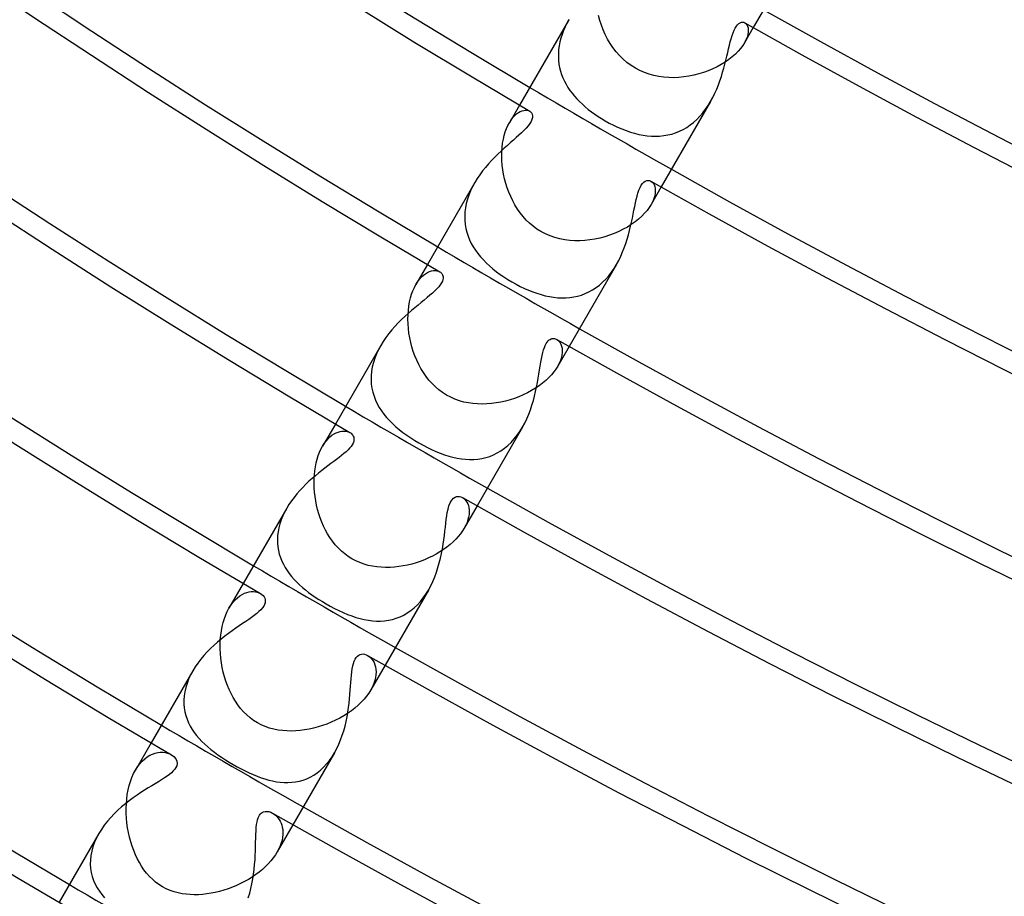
# Model space of a CAD drawing. Header units: millimetres. Extents: x -280 to 280, y -247 to 247.
# Tile 5 of 85: x -113 to -89, y -191 to -169. Entities that reach past the tile are written whole.
import ezdxf

# ---------------------------------------------------------------- set-up
doc = ezdxf.new("R2010")
doc.units = ezdxf.units.MM
doc.layers.add('HIDDEN', color=7, linetype='Continuous')
doc.layers.add('THICK', color=7, linetype='Continuous')

msp = doc.modelspace()

# ---------------------------------------------------------------- linework, layer by layer
at = {"layer": 'HIDDEN'}
for p, q in [((-99.265, -169.259), (-99.298, -169.14)), ((-100.069, -169.328), (-100.113, -169.418)), ((-100.02, -169.24), (-100.069, -169.328)), ((-99.227, -169.376), (-99.265, -169.259)), ((-99.182, -169.491), (-99.227, -169.376)), ((-95.721, -169.316), (-95.694, -169.336)), ((-95.694, -169.336), (-95.672, -169.364)), ((-95.672, -169.364), (-95.654, -169.399)), ((-95.654, -169.399), (-95.642, -169.441)), ((-100.187, -169.6), (-100.216, -169.692)), ((-100.153, -169.509), (-100.187, -169.6)), ((-100.113, -169.418), (-100.153, -169.509)), ((-99.132, -169.604), (-99.182, -169.491)), ((-99.075, -169.714), (-99.132, -169.604)), ((-95.513, -169.433), (-95.729, -169.807)), ((-95.647, -169.604), (-95.665, -169.668)), ((-95.637, -169.544), (-95.647, -169.604)), ((-95.642, -169.441), (-95.636, -169.49)), ((-95.636, -169.49), (-95.637, -169.544)), ((-100.258, -169.877), (-100.27, -169.97)), ((-100.24, -169.784), (-100.258, -169.877)), ((-100.216, -169.692), (-100.24, -169.784)), ((-99.012, -169.821), (-99.075, -169.714)), ((-98.942, -169.924), (-99.012, -169.821)), ((-95.771, -169.874), (-95.823, -169.943)), ((-95.729, -169.807), (-95.771, -169.874)), ((-95.692, -169.736), (-95.729, -169.807)), ((-95.665, -169.668), (-95.692, -169.736)), ((-100.27, -169.97), (-100.277, -170.061)), ((-100.277, -170.061), (-100.277, -170.151)), ((-98.867, -170.023), (-98.942, -169.924)), ((-98.785, -170.116), (-98.867, -170.023)), ((-98.697, -170.204), (-98.785, -170.116)), ((-95.95, -170.081), (-96.026, -170.148)), ((-95.883, -170.013), (-95.95, -170.081)), ((-95.823, -169.943), (-95.883, -170.013)), ((-100.277, -170.151), (-100.272, -170.24)), ((-100.272, -170.24), (-100.262, -170.328)), ((-100.262, -170.328), (-100.246, -170.414)), ((-98.602, -170.285), (-98.697, -170.204)), ((-98.502, -170.359), (-98.602, -170.285)), ((-98.396, -170.426), (-98.502, -170.359)), ((-96.296, -170.337), (-96.398, -170.393)), ((-96.2, -170.277), (-96.296, -170.337)), ((-96.109, -170.214), (-96.2, -170.277)), ((-96.026, -170.148), (-96.109, -170.214)), ((-100.246, -170.414), (-100.224, -170.499)), ((-100.224, -170.499), (-100.198, -170.582)), ((-100.198, -170.582), (-100.166, -170.663)), ((-98.288, -170.483), (-98.396, -170.426)), ((-98.175, -170.533), (-98.288, -170.483)), ((-98.059, -170.574), (-98.175, -170.533)), ((-97.941, -170.606), (-98.059, -170.574)), ((-97.821, -170.631), (-97.941, -170.606)), ((-96.964, -170.599), (-97.085, -170.624)), ((-96.845, -170.568), (-96.964, -170.599)), ((-96.728, -170.532), (-96.845, -170.568)), ((-96.614, -170.491), (-96.728, -170.532)), ((-96.504, -170.444), (-96.614, -170.491)), ((-96.398, -170.393), (-96.504, -170.444)), ((-100.166, -170.663), (-100.13, -170.742)), ((-100.13, -170.742), (-100.089, -170.82)), ((-100.089, -170.82), (-100.044, -170.895)), ((-97.699, -170.648), (-97.821, -170.631)), ((-97.577, -170.657), (-97.699, -170.648)), ((-97.454, -170.659), (-97.577, -170.657)), ((-97.33, -170.654), (-97.454, -170.659)), ((-97.207, -170.642), (-97.33, -170.654)), ((-97.085, -170.624), (-97.207, -170.642)), ((-100.044, -170.895), (-99.994, -170.969)), ((-99.994, -170.969), (-99.941, -171.041)), ((-99.941, -171.041), (-99.884, -171.111)), ((-101.227, -171.33), (-101.475, -171.759)), ((-99.884, -171.111), (-99.823, -171.179)), ((-99.823, -171.179), (-99.758, -171.245)), ((-99.758, -171.245), (-99.691, -171.31)), ((-99.691, -171.31), (-99.619, -171.373)), ((-96.615, -171.337), (-96.557, -171.241)), ((-101.344, -171.587), (-101.299, -171.546)), ((-101.299, -171.546), (-101.253, -171.513)), ((-101.253, -171.513), (-101.207, -171.487)), ((-101.207, -171.487), (-101.162, -171.469)), ((-101.162, -171.469), (-101.12, -171.458)), ((-101.12, -171.458), (-101.079, -171.454)), ((-101.079, -171.454), (-101.041, -171.456)), ((-101.041, -171.456), (-101.007, -171.464)), ((-101.007, -171.464), (-100.977, -171.478)), ((-99.619, -171.373), (-99.545, -171.434)), ((-99.545, -171.434), (-99.468, -171.494)), ((-99.468, -171.494), (-99.388, -171.551)), ((-99.388, -171.551), (-99.307, -171.607)), ((-96.817, -171.601), (-96.745, -171.518)), ((-96.745, -171.518), (-96.678, -171.43)), ((-96.678, -171.43), (-96.615, -171.337)), ((-101.511, -171.827), (-101.474, -171.759)), ((-101.474, -171.759), (-101.433, -171.693)), ((-101.433, -171.693), (-101.389, -171.636)), ((-101.389, -171.636), (-101.344, -171.587)), ((-99.307, -171.607), (-99.223, -171.66)), ((-99.223, -171.66), (-99.137, -171.711)), ((-99.137, -171.711), (-99.035, -171.768)), ((-99.035, -171.768), (-98.933, -171.82)), ((-97.14, -171.874), (-97.055, -171.815)), ((-97.055, -171.815), (-96.972, -171.751)), ((-96.972, -171.751), (-96.893, -171.679)), ((-96.893, -171.679), (-96.817, -171.601)), ((-101.6, -172.072), (-101.574, -171.984)), ((-101.574, -171.984), (-101.544, -171.903)), ((-101.544, -171.903), (-101.511, -171.827)), ((-98.933, -171.82), (-98.829, -171.869)), ((-98.829, -171.869), (-98.725, -171.913)), ((-98.725, -171.913), (-98.621, -171.953)), ((-98.621, -171.953), (-98.517, -171.988)), ((-98.517, -171.988), (-98.413, -172.019)), ((-98.413, -172.019), (-98.31, -172.044)), ((-98.31, -172.044), (-98.207, -172.064)), ((-97.605, -172.06), (-97.508, -172.037)), ((-97.508, -172.037), (-97.413, -172.006)), ((-97.413, -172.006), (-97.32, -171.969)), ((-97.32, -171.969), (-97.229, -171.925)), ((-97.229, -171.925), (-97.14, -171.874)), ((-101.651, -172.364), (-101.639, -172.262)), ((-101.639, -172.262), (-101.622, -172.164)), ((-101.622, -172.164), (-101.6, -172.072)), ((-98.207, -172.064), (-98.104, -172.078)), ((-98.104, -172.078), (-98.003, -172.087)), ((-98.003, -172.087), (-97.902, -172.09)), ((-97.902, -172.09), (-97.802, -172.086)), ((-97.802, -172.086), (-97.703, -172.076)), ((-97.703, -172.076), (-97.605, -172.06)), ((-101.66, -172.576), (-101.658, -172.469)), ((-101.658, -172.469), (-101.651, -172.364)), ((-101.657, -172.686), (-101.66, -172.576)), ((-101.649, -172.796), (-101.657, -172.686)), ((-101.635, -172.908), (-101.649, -172.796)), ((-101.616, -173.02), (-101.635, -172.908)), ((-101.592, -173.132), (-101.616, -173.02)), ((-102.321, -173.225), (-102.375, -173.324)), ((-101.562, -173.243), (-101.592, -173.132)), ((-101.528, -173.353), (-101.562, -173.243)), ((-98.016, -173.187), (-97.987, -173.209)), ((-97.987, -173.209), (-97.961, -173.238)), ((-97.961, -173.238), (-97.939, -173.274)), ((-102.423, -173.425), (-102.465, -173.527)), ((-102.375, -173.324), (-102.423, -173.425)), ((-101.488, -173.461), (-101.528, -173.353)), ((-101.443, -173.567), (-101.488, -173.461)), ((-97.763, -173.33), (-98.011, -173.759)), ((-97.939, -173.274), (-97.923, -173.316)), ((-97.923, -173.316), (-97.912, -173.365)), ((-97.911, -173.479), (-97.922, -173.544)), ((-97.912, -173.365), (-97.908, -173.42)), ((-97.908, -173.42), (-97.911, -173.479)), ((-102.528, -173.736), (-102.549, -173.839)), ((-102.5, -173.631), (-102.528, -173.736)), ((-102.465, -173.527), (-102.5, -173.631)), ((-101.393, -173.67), (-101.443, -173.567)), ((-101.338, -173.771), (-101.393, -173.67)), ((-97.972, -173.684), (-98.01, -173.759)), ((-97.942, -173.613), (-97.972, -173.684)), ((-97.922, -173.544), (-97.942, -173.613)), ((-102.562, -173.942), (-102.567, -174.044)), ((-102.549, -173.839), (-102.562, -173.942)), ((-101.277, -173.869), (-101.338, -173.771)), ((-101.211, -173.963), (-101.277, -173.869)), ((-101.14, -174.053), (-101.211, -173.963)), ((-98.17, -173.974), (-98.24, -174.045)), ((-98.109, -173.902), (-98.17, -173.974)), ((-98.055, -173.83), (-98.109, -173.902)), ((-98.01, -173.759), (-98.055, -173.83)), ((-102.567, -174.044), (-102.565, -174.145)), ((-102.565, -174.145), (-102.556, -174.245)), ((-101.063, -174.138), (-101.14, -174.053)), ((-100.98, -174.217), (-101.063, -174.138)), ((-100.892, -174.292), (-100.98, -174.217)), ((-98.402, -174.182), (-98.494, -174.247)), ((-98.317, -174.114), (-98.402, -174.182)), ((-98.24, -174.045), (-98.317, -174.114)), ((-102.556, -174.245), (-102.539, -174.342)), ((-102.539, -174.342), (-102.516, -174.437)), ((-102.516, -174.437), (-102.485, -174.53)), ((-100.8, -174.36), (-100.892, -174.292)), ((-100.702, -174.421), (-100.8, -174.36)), ((-100.592, -174.478), (-100.702, -174.421)), ((-98.8, -174.419), (-98.912, -174.467)), ((-98.694, -174.366), (-98.8, -174.419)), ((-98.591, -174.309), (-98.694, -174.366)), ((-98.494, -174.247), (-98.591, -174.309)), ((-102.485, -174.53), (-102.449, -174.62)), ((-102.449, -174.62), (-102.406, -174.709)), ((-100.479, -174.527), (-100.592, -174.478)), ((-100.362, -174.568), (-100.479, -174.527)), ((-100.243, -174.6), (-100.362, -174.568)), ((-100.122, -174.623), (-100.243, -174.6)), ((-99.999, -174.638), (-100.122, -174.623)), ((-99.876, -174.646), (-99.999, -174.638)), ((-99.753, -174.646), (-99.876, -174.646)), ((-99.629, -174.639), (-99.753, -174.646)), ((-99.506, -174.626), (-99.629, -174.639)), ((-99.384, -174.606), (-99.506, -174.626)), ((-99.263, -174.58), (-99.384, -174.606)), ((-99.143, -174.548), (-99.263, -174.58)), ((-99.026, -174.51), (-99.143, -174.548)), ((-98.912, -174.467), (-99.026, -174.51)), ((-102.406, -174.709), (-102.358, -174.794)), ((-102.358, -174.794), (-102.304, -174.878)), ((-102.304, -174.878), (-102.245, -174.959)), ((-102.245, -174.959), (-102.18, -175.038)), ((-102.18, -175.038), (-102.111, -175.115)), ((-102.111, -175.115), (-102.037, -175.19)), ((-103.477, -175.228), (-103.758, -175.713)), ((-103.523, -175.45), (-103.473, -175.42)), ((-103.473, -175.42), (-103.424, -175.399)), ((-103.424, -175.399), (-103.377, -175.384)), ((-103.377, -175.384), (-103.331, -175.376)), ((-103.331, -175.376), (-103.287, -175.374)), ((-103.287, -175.374), (-103.246, -175.379)), ((-103.246, -175.379), (-103.209, -175.389)), ((-103.209, -175.389), (-103.176, -175.405)), ((-102.037, -175.19), (-101.958, -175.262)), ((-101.958, -175.262), (-101.876, -175.332)), ((-101.876, -175.332), (-101.79, -175.401)), ((-101.79, -175.401), (-101.7, -175.467)), ((-99.046, -175.5), (-98.979, -175.413)), ((-98.979, -175.413), (-98.915, -175.321)), ((-98.915, -175.321), (-98.857, -175.225)), ((-103.757, -175.713), (-103.714, -175.645)), ((-103.714, -175.645), (-103.668, -175.584)), ((-103.668, -175.584), (-103.621, -175.531)), ((-103.621, -175.531), (-103.572, -175.486)), ((-103.572, -175.486), (-103.523, -175.45)), ((-101.7, -175.467), (-101.607, -175.531)), ((-101.607, -175.531), (-101.511, -175.592)), ((-101.511, -175.592), (-101.412, -175.651)), ((-101.412, -175.651), (-101.312, -175.707)), ((-99.274, -175.728), (-99.195, -175.659)), ((-99.195, -175.659), (-99.119, -175.583)), ((-99.119, -175.583), (-99.046, -175.5)), ((-103.863, -175.952), (-103.832, -175.866)), ((-103.832, -175.866), (-103.796, -175.786)), ((-103.796, -175.786), (-103.757, -175.713)), ((-101.312, -175.707), (-101.21, -175.76)), ((-101.21, -175.76), (-101.108, -175.809)), ((-101.108, -175.809), (-101.005, -175.853)), ((-101.005, -175.853), (-100.902, -175.894)), ((-100.902, -175.894), (-100.8, -175.93)), ((-99.621, -175.937), (-99.53, -175.896)), ((-99.53, -175.896), (-99.442, -175.847)), ((-99.442, -175.847), (-99.356, -175.791)), ((-99.356, -175.791), (-99.274, -175.728)), ((-103.931, -176.242), (-103.913, -176.141)), ((-103.913, -176.141), (-103.89, -176.044)), ((-103.89, -176.044), (-103.863, -175.952)), ((-100.8, -175.93), (-100.698, -175.962)), ((-100.698, -175.962), (-100.596, -175.989)), ((-100.596, -175.989), (-100.495, -176.01)), ((-100.495, -176.01), (-100.395, -176.026)), ((-100.395, -176.026), (-100.294, -176.037)), ((-100.294, -176.037), (-100.195, -176.042)), ((-100.195, -176.042), (-100.096, -176.041)), ((-100.096, -176.041), (-99.999, -176.033)), ((-99.999, -176.033), (-99.902, -176.02)), ((-99.902, -176.02), (-99.807, -175.999)), ((-99.807, -175.999), (-99.713, -175.972)), ((-99.713, -175.972), (-99.621, -175.937)), ((-103.951, -176.456), (-103.944, -176.348)), ((-103.944, -176.348), (-103.931, -176.242)), ((-103.954, -176.566), (-103.951, -176.456)), ((-103.951, -176.677), (-103.954, -176.566)), ((-103.942, -176.79), (-103.951, -176.677)), ((-103.929, -176.903), (-103.942, -176.79)), ((-103.91, -177.017), (-103.929, -176.903)), ((-103.886, -177.13), (-103.91, -177.017)), ((-100.317, -177.056), (-100.287, -177.077)), ((-100.287, -177.077), (-100.259, -177.104)), ((-100.259, -177.104), (-100.235, -177.137)), ((-104.674, -177.307), (-104.723, -177.412)), ((-104.618, -177.203), (-104.674, -177.307)), ((-103.858, -177.242), (-103.886, -177.13)), ((-103.823, -177.352), (-103.858, -177.242)), ((-103.784, -177.461), (-103.823, -177.352)), ((-100.013, -177.228), (-100.294, -177.713)), ((-100.235, -177.137), (-100.215, -177.175)), ((-100.215, -177.175), (-100.199, -177.219)), ((-100.199, -177.219), (-100.188, -177.267)), ((-100.188, -177.267), (-100.182, -177.32)), ((-100.182, -177.32), (-100.182, -177.377)), ((-104.765, -177.518), (-104.799, -177.624)), ((-104.723, -177.412), (-104.765, -177.518)), ((-103.74, -177.567), (-103.784, -177.461)), ((-103.691, -177.671), (-103.74, -177.567)), ((-100.226, -177.571), (-100.255, -177.641)), ((-100.204, -177.503), (-100.226, -177.571)), ((-100.19, -177.438), (-100.204, -177.503)), ((-100.182, -177.377), (-100.19, -177.438)), ((-104.826, -177.731), (-104.844, -177.838)), ((-104.799, -177.624), (-104.826, -177.731)), ((-103.637, -177.772), (-103.691, -177.671)), ((-103.577, -177.869), (-103.637, -177.772)), ((-100.337, -177.782), (-100.388, -177.853)), ((-100.293, -177.713), (-100.337, -177.782)), ((-100.255, -177.641), (-100.293, -177.713)), ((-104.854, -177.944), (-104.855, -178.049)), ((-104.855, -178.049), (-104.849, -178.151)), ((-104.844, -177.838), (-104.854, -177.944)), ((-103.512, -177.963), (-103.577, -177.869)), ((-103.441, -178.053), (-103.512, -177.963)), ((-103.365, -178.138), (-103.441, -178.053)), ((-100.584, -178.06), (-100.663, -178.126)), ((-100.512, -177.992), (-100.584, -178.06)), ((-100.447, -177.923), (-100.512, -177.992)), ((-100.388, -177.853), (-100.447, -177.923)), ((-104.849, -178.151), (-104.835, -178.252)), ((-104.835, -178.252), (-104.813, -178.35)), ((-103.284, -178.217), (-103.365, -178.138)), ((-103.198, -178.291), (-103.284, -178.217)), ((-103.106, -178.358), (-103.198, -178.291)), ((-100.933, -178.309), (-101.032, -178.362)), ((-100.838, -178.251), (-100.933, -178.309)), ((-100.748, -178.19), (-100.838, -178.251)), ((-100.663, -178.126), (-100.748, -178.19)), ((-104.813, -178.35), (-104.783, -178.447)), ((-104.783, -178.447), (-104.747, -178.54)), ((-104.747, -178.54), (-104.704, -178.631)), ((-103.01, -178.419), (-103.106, -178.358)), ((-102.909, -178.472), (-103.01, -178.419)), ((-102.804, -178.518), (-102.909, -178.472)), ((-102.696, -178.556), (-102.804, -178.518)), ((-101.459, -178.534), (-101.571, -178.565)), ((-101.349, -178.498), (-101.459, -178.534)), ((-101.24, -178.457), (-101.349, -178.498)), ((-101.134, -178.412), (-101.24, -178.457)), ((-101.032, -178.362), (-101.134, -178.412)), ((-104.704, -178.631), (-104.655, -178.718)), ((-104.655, -178.718), (-104.6, -178.803)), ((-102.587, -178.587), (-102.696, -178.556)), ((-102.476, -178.61), (-102.587, -178.587)), ((-102.364, -178.626), (-102.476, -178.61)), ((-102.251, -178.635), (-102.364, -178.626)), ((-102.138, -178.638), (-102.251, -178.635)), ((-102.025, -178.635), (-102.138, -178.638)), ((-101.911, -178.626), (-102.025, -178.635)), ((-101.798, -178.611), (-101.911, -178.626)), ((-101.684, -178.591), (-101.798, -178.611)), ((-101.571, -178.565), (-101.684, -178.591)), ((-104.6, -178.803), (-104.54, -178.885)), ((-104.54, -178.885), (-104.474, -178.965)), ((-104.474, -178.965), (-104.404, -179.042)), ((-105.727, -179.125), (-106.042, -179.669)), ((-104.404, -179.042), (-104.329, -179.116)), ((-104.329, -179.116), (-104.249, -179.19)), ((-104.249, -179.19), (-104.165, -179.261)), ((-104.165, -179.261), (-104.076, -179.33)), ((-101.216, -179.305), (-101.154, -179.204)), ((-105.954, -179.541), (-105.907, -179.487)), ((-105.907, -179.487), (-105.859, -179.44)), ((-105.859, -179.44), (-105.81, -179.4)), ((-105.81, -179.4), (-105.76, -179.367)), ((-105.76, -179.367), (-105.71, -179.341)), ((-105.71, -179.341), (-105.661, -179.321)), ((-105.661, -179.321), (-105.613, -179.307)), ((-105.613, -179.307), (-105.566, -179.299)), ((-105.566, -179.299), (-105.521, -179.297)), ((-105.521, -179.297), (-105.479, -179.299)), ((-105.479, -179.299), (-105.439, -179.307)), ((-105.439, -179.307), (-105.403, -179.319)), ((-105.403, -179.319), (-105.37, -179.335)), ((-104.076, -179.33), (-103.984, -179.398)), ((-103.984, -179.398), (-103.887, -179.463)), ((-103.887, -179.463), (-103.788, -179.527)), ((-101.43, -179.573), (-101.354, -179.49)), ((-101.354, -179.49), (-101.283, -179.401)), ((-101.283, -179.401), (-101.216, -179.305)), ((-106.114, -179.816), (-106.079, -179.74)), ((-106.079, -179.74), (-106.041, -179.669)), ((-106.041, -179.669), (-105.999, -179.602)), ((-105.999, -179.602), (-105.954, -179.541)), ((-103.788, -179.527), (-103.685, -179.588)), ((-103.685, -179.588), (-103.583, -179.645)), ((-103.583, -179.645), (-103.479, -179.699)), ((-103.479, -179.699), (-103.375, -179.75)), ((-103.375, -179.75), (-103.27, -179.796)), ((-101.68, -179.78), (-101.593, -179.719)), ((-101.593, -179.719), (-101.509, -179.65)), ((-101.509, -179.65), (-101.43, -179.573)), ((-106.196, -180.075), (-106.173, -179.985)), ((-106.173, -179.985), (-106.145, -179.898)), ((-106.145, -179.898), (-106.114, -179.816)), ((-103.27, -179.796), (-103.165, -179.839)), ((-103.165, -179.839), (-103.061, -179.876)), ((-103.061, -179.876), (-102.957, -179.909)), ((-102.957, -179.909), (-102.853, -179.937)), ((-102.853, -179.937), (-102.75, -179.96)), ((-102.75, -179.96), (-102.648, -179.977)), ((-102.648, -179.977), (-102.547, -179.988)), ((-102.547, -179.988), (-102.446, -179.993)), ((-102.446, -179.993), (-102.345, -179.991)), ((-102.345, -179.991), (-102.246, -179.983)), ((-102.246, -179.983), (-102.147, -179.968)), ((-102.147, -179.968), (-102.05, -179.946)), ((-102.05, -179.946), (-101.955, -179.916)), ((-101.955, -179.916), (-101.861, -179.878)), ((-101.861, -179.878), (-101.769, -179.833)), ((-101.769, -179.833), (-101.68, -179.78)), ((-106.23, -180.268), (-106.215, -180.17)), ((-106.215, -180.17), (-106.196, -180.075)), ((-106.248, -180.577), (-106.247, -180.472)), ((-106.247, -180.472), (-106.241, -180.369)), ((-106.241, -180.369), (-106.23, -180.268)), ((-106.245, -180.683), (-106.248, -180.577)), ((-106.237, -180.789), (-106.245, -180.683)), ((-106.225, -180.896), (-106.237, -180.789)), ((-106.208, -181.002), (-106.225, -180.896)), ((-102.624, -180.921), (-102.593, -180.941)), ((-102.593, -180.941), (-102.564, -180.968)), ((-106.916, -181.184), (-106.967, -181.277)), ((-106.187, -181.109), (-106.208, -181.002)), ((-106.162, -181.214), (-106.187, -181.109)), ((-102.263, -181.125), (-102.578, -181.669)), ((-102.564, -180.968), (-102.537, -180.999)), ((-102.537, -180.999), (-102.513, -181.035)), ((-102.513, -181.035), (-102.493, -181.075)), ((-102.493, -181.075), (-102.477, -181.12)), ((-102.477, -181.12), (-102.465, -181.169)), ((-102.465, -181.169), (-102.458, -181.221)), ((-107.012, -181.372), (-107.05, -181.468)), ((-106.967, -181.277), (-107.012, -181.372)), ((-106.132, -181.319), (-106.162, -181.214)), ((-106.097, -181.422), (-106.132, -181.319)), ((-106.059, -181.523), (-106.097, -181.422)), ((-102.471, -181.399), (-102.487, -181.463)), ((-102.46, -181.337), (-102.471, -181.399)), ((-102.456, -181.277), (-102.46, -181.337)), ((-102.458, -181.221), (-102.456, -181.277)), ((-107.109, -181.661), (-107.127, -181.757)), ((-107.083, -181.565), (-107.109, -181.661)), ((-107.05, -181.468), (-107.083, -181.565)), ((-106.016, -181.622), (-106.059, -181.523)), ((-105.968, -181.718), (-106.016, -181.622)), ((-102.577, -181.669), (-102.62, -181.737)), ((-102.54, -181.599), (-102.577, -181.669)), ((-102.51, -181.53), (-102.54, -181.599)), ((-102.487, -181.463), (-102.51, -181.53)), ((-107.139, -181.852), (-107.144, -181.946)), ((-107.127, -181.757), (-107.139, -181.852)), ((-105.916, -181.812), (-105.968, -181.718)), ((-105.859, -181.903), (-105.916, -181.812)), ((-105.797, -181.991), (-105.859, -181.903)), ((-102.724, -181.874), (-102.785, -181.941)), ((-102.669, -181.806), (-102.724, -181.874)), ((-102.62, -181.737), (-102.669, -181.806)), ((-107.144, -181.946), (-107.142, -182.039)), ((-107.142, -182.039), (-107.133, -182.13)), ((-107.133, -182.13), (-107.118, -182.219)), ((-105.73, -182.075), (-105.797, -181.991)), ((-105.658, -182.155), (-105.73, -182.075)), ((-105.581, -182.23), (-105.658, -182.155)), ((-103.004, -182.134), (-103.086, -182.193)), ((-102.925, -182.071), (-103.004, -182.134)), ((-102.852, -182.007), (-102.925, -182.071)), ((-102.785, -181.941), (-102.852, -182.007)), ((-107.118, -182.219), (-107.097, -182.306)), ((-107.097, -182.306), (-107.07, -182.391)), ((-107.07, -182.391), (-107.037, -182.474)), ((-105.499, -182.299), (-105.581, -182.23)), ((-105.412, -182.363), (-105.499, -182.299)), ((-105.321, -182.421), (-105.412, -182.363)), ((-103.452, -182.4), (-103.551, -182.443)), ((-103.356, -182.353), (-103.452, -182.4)), ((-103.262, -182.303), (-103.356, -182.353)), ((-103.172, -182.25), (-103.262, -182.303)), ((-103.086, -182.193), (-103.172, -182.25)), ((-107.037, -182.474), (-106.998, -182.555)), ((-106.998, -182.555), (-106.955, -182.633)), ((-106.955, -182.633), (-106.907, -182.709)), ((-105.226, -182.471), (-105.321, -182.421)), ((-105.128, -182.514), (-105.226, -182.471)), ((-105.027, -182.55), (-105.128, -182.514)), ((-104.924, -182.58), (-105.027, -182.55)), ((-104.819, -182.602), (-104.924, -182.58)), ((-104.713, -182.618), (-104.819, -182.602)), ((-104.606, -182.628), (-104.713, -182.618)), ((-104.499, -182.632), (-104.606, -182.628)), ((-104.391, -182.63), (-104.499, -182.632)), ((-104.284, -182.623), (-104.391, -182.63)), ((-104.177, -182.611), (-104.284, -182.623)), ((-104.07, -182.595), (-104.177, -182.611)), ((-103.964, -182.573), (-104.07, -182.595)), ((-103.859, -182.547), (-103.964, -182.573)), ((-103.755, -182.516), (-103.859, -182.547)), ((-103.652, -182.482), (-103.755, -182.516)), ((-103.551, -182.443), (-103.652, -182.482)), ((-106.907, -182.709), (-106.854, -182.783)), ((-106.854, -182.783), (-106.797, -182.854)), ((-106.797, -182.854), (-106.736, -182.924)), ((-107.977, -183.022), (-108.327, -183.627)), ((-106.736, -182.924), (-106.672, -182.991)), ((-106.672, -182.991), (-106.604, -183.055)), ((-106.604, -183.055), (-106.534, -183.118)), ((-106.534, -183.118), (-106.46, -183.18)), ((-108.12, -183.372), (-108.064, -183.328)), ((-108.064, -183.328), (-108.007, -183.292)), ((-108.007, -183.292), (-107.95, -183.264)), ((-107.95, -183.264), (-107.893, -183.243)), ((-107.893, -183.243), (-107.838, -183.23)), ((-107.838, -183.23), (-107.784, -183.222)), ((-107.784, -183.222), (-107.732, -183.221)), ((-107.732, -183.221), (-107.683, -183.226)), ((-107.683, -183.226), (-107.637, -183.236)), ((-107.637, -183.236), (-107.595, -183.251)), ((-107.595, -183.251), (-107.556, -183.27)), ((-106.46, -183.18), (-106.383, -183.24)), ((-106.383, -183.24), (-106.302, -183.299)), ((-106.302, -183.299), (-106.219, -183.356)), ((-106.219, -183.356), (-106.133, -183.413)), ((-103.579, -183.377), (-103.513, -183.283)), ((-103.513, -183.283), (-103.452, -183.184)), ((-108.327, -183.627), (-108.279, -183.551)), ((-108.279, -183.551), (-108.228, -183.484)), ((-108.228, -183.484), (-108.175, -183.424)), ((-108.175, -183.424), (-108.12, -183.372)), ((-106.133, -183.413), (-106.045, -183.467)), ((-106.045, -183.467), (-105.956, -183.521)), ((-105.956, -183.521), (-105.851, -183.579)), ((-105.851, -183.579), (-105.746, -183.635)), ((-103.802, -183.619), (-103.723, -183.545)), ((-103.723, -183.545), (-103.649, -183.464)), ((-103.649, -183.464), (-103.579, -183.377)), ((-108.44, -183.881), (-108.406, -183.79)), ((-108.406, -183.79), (-108.368, -183.705)), ((-108.368, -183.705), (-108.327, -183.627)), ((-105.746, -183.635), (-105.64, -183.686)), ((-105.64, -183.686), (-105.535, -183.734)), ((-105.535, -183.734), (-105.431, -183.778)), ((-105.431, -183.778), (-105.327, -183.817)), ((-105.327, -183.817), (-105.224, -183.851)), ((-104.239, -183.873), (-104.147, -183.838)), ((-104.147, -183.838), (-104.057, -183.795)), ((-104.057, -183.795), (-103.969, -183.744)), ((-103.969, -183.744), (-103.884, -183.686)), ((-103.884, -183.686), (-103.802, -183.619)), ((-108.514, -184.181), (-108.494, -184.077)), ((-108.494, -184.077), (-108.47, -183.977)), ((-108.47, -183.977), (-108.44, -183.881)), ((-105.224, -183.851), (-105.122, -183.88)), ((-105.122, -183.88), (-105.02, -183.904)), ((-105.02, -183.904), (-104.92, -183.923)), ((-104.92, -183.923), (-104.82, -183.935)), ((-104.82, -183.935), (-104.721, -183.941)), ((-104.721, -183.941), (-104.622, -183.942)), ((-104.622, -183.942), (-104.525, -183.935)), ((-104.525, -183.935), (-104.428, -183.922)), ((-104.428, -183.922), (-104.333, -183.901)), ((-104.333, -183.901), (-104.239, -183.873)), ((-108.539, -184.398), (-108.529, -184.288)), ((-108.529, -184.288), (-108.514, -184.181)), ((-108.543, -184.511), (-108.539, -184.398)), ((-108.543, -184.624), (-108.543, -184.511)), ((-108.537, -184.738), (-108.543, -184.624)), ((-108.527, -184.852), (-108.537, -184.738)), ((-104.938, -184.781), (-104.902, -184.805)), ((-104.902, -184.805), (-104.868, -184.835)), ((-108.512, -184.966), (-108.527, -184.852)), ((-108.491, -185.08), (-108.512, -184.966)), ((-104.868, -184.835), (-104.836, -184.87)), ((-104.513, -185.022), (-104.863, -185.627)), ((-104.836, -184.87), (-104.807, -184.911)), ((-104.807, -184.911), (-104.782, -184.957)), ((-104.782, -184.957), (-104.762, -185.008)), ((-104.762, -185.008), (-104.746, -185.063)), ((-109.267, -185.262), (-109.314, -185.364)), ((-109.212, -185.161), (-109.267, -185.262)), ((-108.466, -185.192), (-108.491, -185.08)), ((-108.437, -185.303), (-108.466, -185.192)), ((-104.746, -185.063), (-104.736, -185.122)), ((-104.735, -185.253), (-104.745, -185.323)), ((-104.736, -185.122), (-104.733, -185.186)), ((-104.733, -185.186), (-104.735, -185.253)), ((-109.353, -185.466), (-109.384, -185.568)), ((-109.314, -185.364), (-109.353, -185.466)), ((-108.403, -185.41), (-108.437, -185.303)), ((-108.364, -185.515), (-108.403, -185.41)), ((-108.322, -185.617), (-108.364, -185.515)), ((-104.788, -185.472), (-104.821, -185.549)), ((-104.763, -185.396), (-104.788, -185.472)), ((-104.745, -185.323), (-104.763, -185.396)), ((-109.423, -185.772), (-109.43, -185.872)), ((-109.408, -185.67), (-109.423, -185.772)), ((-109.384, -185.568), (-109.408, -185.67)), ((-108.275, -185.716), (-108.322, -185.617)), ((-108.224, -185.811), (-108.275, -185.716)), ((-104.91, -185.703), (-104.965, -185.779)), ((-104.862, -185.627), (-104.91, -185.703)), ((-104.821, -185.549), (-104.862, -185.627)), ((-109.43, -185.872), (-109.429, -185.971)), ((-109.429, -185.971), (-109.421, -186.067)), ((-108.169, -185.903), (-108.224, -185.811)), ((-108.108, -185.992), (-108.169, -185.903)), ((-108.042, -186.077), (-108.108, -185.992)), ((-105.17, -185.999), (-105.251, -186.068)), ((-105.095, -185.927), (-105.17, -185.999)), ((-105.027, -185.854), (-105.095, -185.927)), ((-104.965, -185.779), (-105.027, -185.854)), ((-109.421, -186.067), (-109.405, -186.161)), ((-109.405, -186.161), (-109.382, -186.252)), ((-109.382, -186.252), (-109.352, -186.341)), ((-107.971, -186.158), (-108.042, -186.077)), ((-107.895, -186.234), (-107.971, -186.158)), ((-107.813, -186.305), (-107.895, -186.234)), ((-105.428, -186.199), (-105.523, -186.259)), ((-105.337, -186.135), (-105.428, -186.199)), ((-105.251, -186.068), (-105.337, -186.135)), ((-109.352, -186.341), (-109.316, -186.427)), ((-109.316, -186.427), (-109.274, -186.51)), ((-107.726, -186.369), (-107.813, -186.305)), ((-107.634, -186.427), (-107.726, -186.369)), ((-107.538, -186.478), (-107.634, -186.427)), ((-107.439, -186.521), (-107.538, -186.478)), ((-105.934, -186.459), (-106.042, -186.497)), ((-105.828, -186.415), (-105.934, -186.459)), ((-105.723, -186.367), (-105.828, -186.415)), ((-105.622, -186.315), (-105.723, -186.367)), ((-105.523, -186.259), (-105.622, -186.315)), ((-109.274, -186.51), (-109.227, -186.59)), ((-109.227, -186.59), (-109.175, -186.667)), ((-109.175, -186.667), (-109.118, -186.742)), ((-107.336, -186.557), (-107.439, -186.521)), ((-107.232, -186.585), (-107.336, -186.557)), ((-107.126, -186.606), (-107.232, -186.585)), ((-107.019, -186.62), (-107.126, -186.606)), ((-106.911, -186.628), (-107.019, -186.62)), ((-106.803, -186.63), (-106.911, -186.628)), ((-106.694, -186.627), (-106.803, -186.63)), ((-106.587, -186.618), (-106.694, -186.627)), ((-106.478, -186.604), (-106.587, -186.618)), ((-106.369, -186.585), (-106.478, -186.604)), ((-106.26, -186.56), (-106.369, -186.585)), ((-106.151, -186.531), (-106.26, -186.56)), ((-106.042, -186.497), (-106.151, -186.531)), ((-110.227, -186.92), (-110.613, -187.587)), ((-109.118, -186.742), (-109.056, -186.814)), ((-109.056, -186.814), (-108.991, -186.884)), ((-108.991, -186.884), (-108.92, -186.952)), ((-108.92, -186.952), (-108.846, -187.018)), ((-110.261, -187.224), (-110.197, -187.193)), ((-110.197, -187.193), (-110.132, -187.171)), ((-110.132, -187.171), (-110.069, -187.156)), ((-110.069, -187.156), (-110.006, -187.149)), ((-110.006, -187.149), (-109.946, -187.148)), ((-109.946, -187.148), (-109.888, -187.155)), ((-109.888, -187.155), (-109.832, -187.168)), ((-109.832, -187.168), (-109.781, -187.186)), ((-109.781, -187.186), (-109.734, -187.21)), ((-108.846, -187.018), (-108.767, -187.084)), ((-108.767, -187.084), (-108.684, -187.148)), ((-108.684, -187.148), (-108.598, -187.21)), ((-108.598, -187.21), (-108.508, -187.272)), ((-105.808, -187.258), (-105.748, -187.161)), ((-110.561, -187.505), (-110.506, -187.432)), ((-110.506, -187.432), (-110.447, -187.366)), ((-110.447, -187.366), (-110.387, -187.31)), ((-110.387, -187.31), (-110.325, -187.263)), ((-110.325, -187.263), (-110.261, -187.224)), ((-108.508, -187.272), (-108.416, -187.332)), ((-108.416, -187.332), (-108.32, -187.391)), ((-108.32, -187.391), (-108.223, -187.448)), ((-108.223, -187.448), (-108.125, -187.504)), ((-106.015, -187.513), (-105.942, -187.435)), ((-105.942, -187.435), (-105.873, -187.35)), ((-105.873, -187.35), (-105.808, -187.258)), ((-110.699, -187.763), (-110.658, -187.672)), ((-110.658, -187.672), (-110.613, -187.587)), ((-110.613, -187.587), (-110.561, -187.505)), ((-108.125, -187.504), (-108.027, -187.557)), ((-108.027, -187.557), (-107.929, -187.606)), ((-107.929, -187.606), (-107.831, -187.653)), ((-107.831, -187.653), (-107.735, -187.696)), ((-107.735, -187.696), (-107.639, -187.736)), ((-106.254, -187.705), (-106.171, -187.648)), ((-106.171, -187.648), (-106.091, -187.585)), ((-106.091, -187.585), (-106.015, -187.513)), ((-110.766, -187.964), (-110.735, -187.861)), ((-110.735, -187.861), (-110.699, -187.763)), ((-107.639, -187.736), (-107.544, -187.771)), ((-107.544, -187.771), (-107.45, -187.802)), ((-107.45, -187.802), (-107.356, -187.829)), ((-107.356, -187.829), (-107.263, -187.851)), ((-107.263, -187.851), (-107.17, -187.869)), ((-107.17, -187.869), (-107.076, -187.881)), ((-107.076, -187.881), (-106.982, -187.888)), ((-106.982, -187.888), (-106.888, -187.89)), ((-106.888, -187.89), (-106.794, -187.884)), ((-106.794, -187.884), (-106.7, -187.873)), ((-106.7, -187.873), (-106.608, -187.854)), ((-106.608, -187.854), (-106.517, -187.828)), ((-106.517, -187.828), (-106.428, -187.795)), ((-106.428, -187.795), (-106.34, -187.754)), ((-106.34, -187.754), (-106.254, -187.705)), ((-110.827, -188.293), (-110.812, -188.18)), ((-110.812, -188.18), (-110.792, -188.07)), ((-110.792, -188.07), (-110.766, -187.964)), ((-110.841, -188.525), (-110.836, -188.409)), ((-110.836, -188.409), (-110.827, -188.293)), ((-110.84, -188.643), (-110.841, -188.525)), ((-110.834, -188.76), (-110.84, -188.643)), ((-107.261, -188.637), (-107.226, -188.66)), ((-107.226, -188.66), (-107.192, -188.686)), ((-110.822, -188.878), (-110.834, -188.76)), ((-110.806, -188.995), (-110.822, -188.878)), ((-107.192, -188.686), (-107.16, -188.717)), ((-107.16, -188.717), (-107.13, -188.752)), ((-107.13, -188.752), (-107.102, -188.791)), ((-107.102, -188.791), (-107.077, -188.833)), ((-107.077, -188.833), (-107.055, -188.88)), ((-107.055, -188.88), (-107.037, -188.93)), ((-111.507, -189.136), (-111.564, -189.242)), ((-110.785, -189.11), (-110.806, -188.995)), ((-110.759, -189.225), (-110.785, -189.11)), ((-106.763, -188.92), (-107.149, -189.587)), ((-107.037, -188.93), (-107.024, -188.983)), ((-107.024, -188.983), (-107.014, -189.04)), ((-107.014, -189.04), (-107.01, -189.1)), ((-107.01, -189.1), (-107.011, -189.163)), ((-111.612, -189.349), (-111.652, -189.459)), ((-111.564, -189.242), (-111.612, -189.349)), ((-110.729, -189.337), (-110.759, -189.225)), ((-110.695, -189.445), (-110.729, -189.337)), ((-107.05, -189.367), (-107.076, -189.439)), ((-107.031, -189.297), (-107.05, -189.367)), ((-107.018, -189.229), (-107.031, -189.297)), ((-107.011, -189.163), (-107.018, -189.229)), ((-111.682, -189.567), (-111.703, -189.675)), ((-111.652, -189.459), (-111.682, -189.567)), ((-110.656, -189.551), (-110.695, -189.445)), ((-110.614, -189.653), (-110.656, -189.551)), ((-107.149, -189.587), (-107.193, -189.659)), ((-107.109, -189.513), (-107.149, -189.587)), ((-107.076, -189.439), (-107.109, -189.513)), ((-111.715, -189.782), (-111.717, -189.887)), ((-111.703, -189.675), (-111.715, -189.782)), ((-110.568, -189.75), (-110.614, -189.653)), ((-110.518, -189.844), (-110.568, -189.75)), ((-110.464, -189.933), (-110.518, -189.844)), ((-107.302, -189.803), (-107.366, -189.875)), ((-107.245, -189.731), (-107.302, -189.803)), ((-107.193, -189.659), (-107.245, -189.731)), ((-111.717, -189.887), (-111.709, -189.99)), ((-111.709, -189.99), (-111.693, -190.09)), ((-111.693, -190.09), (-111.669, -190.188)), ((-110.405, -190.02), (-110.464, -189.933)), ((-110.342, -190.103), (-110.405, -190.02)), ((-110.273, -190.182), (-110.342, -190.103)), ((-107.59, -190.077), (-107.673, -190.14)), ((-107.51, -190.012), (-107.59, -190.077)), ((-107.436, -189.945), (-107.51, -190.012)), ((-107.366, -189.875), (-107.436, -189.945)), ((-111.669, -190.188), (-111.636, -190.283)), ((-111.636, -190.283), (-111.596, -190.374)), ((-110.2, -190.255), (-110.273, -190.182)), ((-110.121, -190.324), (-110.2, -190.255)), ((-110.038, -190.385), (-110.121, -190.324)), ((-107.947, -190.31), (-108.044, -190.36)), ((-107.853, -190.257), (-107.947, -190.31)), ((-107.761, -190.2), (-107.853, -190.257)), ((-107.673, -190.14), (-107.761, -190.2)), ((-111.596, -190.374), (-111.549, -190.463)), ((-111.549, -190.463), (-111.495, -190.548)), ((-111.495, -190.548), (-111.435, -190.63)), ((-109.951, -190.44), (-110.038, -190.385)), ((-109.859, -190.489), (-109.951, -190.44)), ((-109.765, -190.529), (-109.859, -190.489)), ((-109.669, -190.563), (-109.765, -190.529)), ((-109.572, -190.589), (-109.669, -190.563)), ((-108.662, -190.576), (-108.766, -190.597)), ((-108.557, -190.55), (-108.662, -190.576)), ((-108.452, -190.52), (-108.557, -190.55)), ((-108.348, -190.486), (-108.452, -190.52)), ((-108.245, -190.448), (-108.348, -190.486)), ((-108.143, -190.406), (-108.245, -190.448)), ((-108.044, -190.36), (-108.143, -190.406)), ((-111.435, -190.63), (-111.37, -190.708)), ((-109.473, -190.609), (-109.572, -190.589)), ((-109.374, -190.622), (-109.473, -190.609)), ((-109.275, -190.63), (-109.374, -190.622)), ((-109.176, -190.633), (-109.275, -190.63)), ((-109.075, -190.631), (-109.176, -190.633)), ((-108.973, -190.624), (-109.075, -190.631)), ((-108.87, -190.613), (-108.973, -190.624)), ((-108.766, -190.597), (-108.87, -190.613))]:
    msp.add_line(p, q, dxfattribs=at)
for radius, start, end in [(198.5, 239.42269, 240.57732), (203, 239.43553, 240.56448), (207.5, 239.44773, 240.55228), (212, 239.45948, 240.54053), (216.5, 239.47071, 240.5293), (221, 239.48148, 240.51853)]:
    msp.add_arc((0, 0), radius, start, end, dxfattribs=at)
at = {"layer": 'THICK'}
for p, q in [((-94.256, -167.257), (-95.513, -169.433)), ((-100.021, -169.242), (-101.227, -171.33)), ((-95.954, -169.447), (-95.926, -169.401)), ((-95.926, -169.401), (-95.896, -169.365)), ((-95.896, -169.365), (-95.866, -169.336)), ((-95.866, -169.336), (-95.836, -169.316)), ((-95.836, -169.316), (-95.805, -169.305)), ((-95.805, -169.305), (-95.776, -169.301)), ((-95.776, -169.301), (-95.747, -169.305)), ((-95.747, -169.305), (-95.721, -169.316)), ((-96.053, -169.706), (-96.031, -169.631)), ((-96.031, -169.631), (-96.007, -169.563)), ((-96.007, -169.563), (-95.981, -169.5)), ((-95.981, -169.5), (-95.954, -169.447)), ((-96.117, -169.954), (-96.096, -169.868)), ((-96.096, -169.868), (-96.075, -169.785)), ((-96.075, -169.785), (-96.053, -169.706)), ((-96.159, -170.134), (-96.138, -170.043)), ((-96.138, -170.043), (-96.117, -169.954)), ((-96.233, -170.426), (-96.207, -170.327)), ((-96.207, -170.327), (-96.182, -170.229)), ((-96.182, -170.229), (-96.159, -170.134)), ((-96.294, -170.63), (-96.262, -170.527)), ((-96.262, -170.527), (-96.233, -170.426)), ((-96.408, -170.939), (-96.366, -170.837)), ((-96.366, -170.837), (-96.328, -170.733)), ((-96.328, -170.733), (-96.294, -170.63)), ((-96.503, -171.142), (-96.453, -171.041)), ((-96.453, -171.041), (-96.408, -170.939)), ((-96.557, -171.242), (-97.763, -173.33)), ((-96.557, -171.241), (-96.503, -171.142)), ((-100.977, -171.478), (-100.949, -171.499)), ((-100.949, -171.499), (-100.928, -171.525)), ((-100.928, -171.525), (-100.914, -171.557)), ((-100.914, -171.557), (-100.908, -171.594)), ((-100.975, -171.779), (-101.015, -171.834)), ((-100.944, -171.727), (-100.975, -171.779)), ((-100.923, -171.679), (-100.944, -171.727)), ((-100.911, -171.634), (-100.923, -171.679)), ((-100.908, -171.594), (-100.911, -171.634)), ((-101.178, -172.006), (-101.242, -172.064)), ((-101.119, -171.948), (-101.178, -172.006)), ((-101.064, -171.89), (-101.119, -171.948)), ((-101.015, -171.834), (-101.064, -171.89)), ((-101.45, -172.247), (-101.524, -172.313)), ((-101.377, -172.184), (-101.45, -172.247)), ((-101.308, -172.123), (-101.377, -172.184)), ((-101.242, -172.064), (-101.308, -172.123)), ((-101.755, -172.526), (-101.833, -172.603)), ((-101.678, -172.452), (-101.755, -172.526)), ((-101.6, -172.381), (-101.678, -172.452)), ((-101.524, -172.313), (-101.6, -172.381)), ((-101.985, -172.766), (-102.058, -172.851)), ((-101.91, -172.683), (-101.985, -172.766)), ((-101.833, -172.603), (-101.91, -172.683)), ((-102.129, -172.94), (-102.197, -173.032)), ((-102.058, -172.851), (-102.129, -172.94)), ((-102.321, -173.225), (-103.477, -175.228)), ((-102.261, -173.127), (-102.321, -173.225)), ((-102.197, -173.032), (-102.261, -173.127)), ((-98.251, -173.288), (-98.219, -173.244)), ((-98.219, -173.244), (-98.186, -173.21)), ((-98.186, -173.21), (-98.152, -173.187)), ((-98.152, -173.187), (-98.117, -173.173)), ((-98.117, -173.173), (-98.082, -173.169)), ((-98.082, -173.169), (-98.048, -173.174)), ((-98.048, -173.174), (-98.016, -173.187)), ((-98.354, -173.555), (-98.332, -173.478)), ((-98.332, -173.478), (-98.308, -173.406)), ((-98.308, -173.406), (-98.28, -173.342)), ((-98.28, -173.342), (-98.251, -173.288)), ((-98.411, -173.809), (-98.393, -173.722)), ((-98.393, -173.722), (-98.375, -173.637)), ((-98.375, -173.637), (-98.354, -173.555)), ((-98.448, -173.992), (-98.429, -173.898)), ((-98.429, -173.898), (-98.411, -173.809)), ((-98.511, -174.29), (-98.488, -174.188)), ((-98.488, -174.188), (-98.467, -174.089)), ((-98.467, -174.089), (-98.448, -173.992)), ((-98.564, -174.498), (-98.536, -174.393)), ((-98.536, -174.393), (-98.511, -174.29)), ((-98.628, -174.709), (-98.595, -174.603)), ((-98.595, -174.603), (-98.564, -174.498)), ((-98.753, -175.023), (-98.707, -174.92)), ((-98.707, -174.92), (-98.666, -174.815)), ((-98.666, -174.815), (-98.628, -174.709)), ((-98.857, -175.225), (-98.803, -175.126)), ((-98.803, -175.126), (-98.753, -175.023)), ((-103.176, -175.405), (-103.159, -175.417)), ((-103.159, -175.417), (-103.143, -175.43)), ((-98.857, -175.225), (-100.013, -177.228)), ((-103.143, -175.43), (-103.129, -175.446)), ((-103.113, -175.633), (-103.134, -175.676)), ((-103.129, -175.446), (-103.117, -175.462)), ((-103.117, -175.462), (-103.107, -175.481)), ((-103.101, -175.594), (-103.113, -175.633)), ((-103.107, -175.481), (-103.1, -175.503)), ((-103.095, -175.56), (-103.101, -175.594)), ((-103.1, -175.503), (-103.095, -175.53)), ((-103.095, -175.53), (-103.095, -175.56)), ((-103.295, -175.871), (-103.352, -175.924)), ((-103.244, -175.82), (-103.295, -175.871)), ((-103.2, -175.77), (-103.244, -175.82)), ((-103.163, -175.723), (-103.2, -175.77)), ((-103.134, -175.676), (-103.163, -175.723)), ((-103.555, -176.094), (-103.63, -176.155)), ((-103.483, -176.035), (-103.555, -176.094)), ((-103.415, -175.978), (-103.483, -176.035)), ((-103.352, -175.924), (-103.415, -175.978)), ((-103.868, -176.352), (-103.949, -176.423)), ((-103.787, -176.283), (-103.868, -176.352)), ((-103.707, -176.218), (-103.787, -176.283)), ((-103.63, -176.155), (-103.707, -176.218)), ((-104.113, -176.574), (-104.193, -176.655)), ((-104.031, -176.497), (-104.113, -176.574)), ((-103.949, -176.423), (-104.031, -176.497)), ((-104.349, -176.826), (-104.422, -176.916)), ((-104.272, -176.739), (-104.349, -176.826)), ((-104.193, -176.655), (-104.272, -176.739)), ((-104.557, -177.105), (-104.618, -177.203)), ((-104.492, -177.009), (-104.557, -177.105)), ((-104.422, -176.916), (-104.492, -177.009)), ((-100.552, -177.123), (-100.528, -177.094)), ((-100.528, -177.094), (-100.503, -177.071)), ((-100.503, -177.071), (-100.479, -177.055)), ((-100.479, -177.055), (-100.455, -177.044)), ((-100.455, -177.044), (-100.433, -177.037)), ((-100.433, -177.037), (-100.412, -177.034)), ((-100.412, -177.034), (-100.393, -177.033)), ((-100.393, -177.033), (-100.373, -177.035)), ((-100.373, -177.035), (-100.354, -177.04)), ((-100.354, -177.04), (-100.335, -177.047)), ((-100.335, -177.047), (-100.317, -177.056)), ((-104.619, -177.205), (-105.727, -179.125)), ((-100.657, -177.377), (-100.639, -177.312)), ((-100.639, -177.312), (-100.62, -177.254)), ((-100.62, -177.254), (-100.599, -177.203)), ((-100.599, -177.203), (-100.576, -177.16)), ((-100.576, -177.16), (-100.552, -177.123)), ((-100.706, -177.617), (-100.691, -177.531)), ((-100.691, -177.531), (-100.674, -177.45)), ((-100.674, -177.45), (-100.657, -177.377)), ((-100.752, -177.904), (-100.736, -177.804)), ((-100.736, -177.804), (-100.721, -177.708)), ((-100.721, -177.708), (-100.706, -177.617)), ((-100.788, -178.112), (-100.769, -178.007)), ((-100.769, -178.007), (-100.752, -177.904)), ((-100.833, -178.33), (-100.809, -178.221)), ((-100.809, -178.221), (-100.788, -178.112)), ((-100.922, -178.665), (-100.889, -178.553)), ((-100.889, -178.553), (-100.859, -178.442)), ((-100.859, -178.442), (-100.833, -178.33)), ((-101.001, -178.887), (-100.96, -178.777)), ((-100.96, -178.777), (-100.922, -178.665)), ((-101.098, -179.101), (-101.048, -178.996)), ((-101.048, -178.996), (-101.001, -178.887)), ((-101.155, -179.205), (-102.263, -181.125)), ((-101.154, -179.204), (-101.098, -179.101)), ((-105.37, -179.335), (-105.345, -179.352)), ((-105.345, -179.352), (-105.323, -179.372)), ((-105.323, -179.372), (-105.304, -179.395)), ((-105.304, -179.395), (-105.289, -179.421)), ((-105.289, -179.421), (-105.278, -179.449)), ((-105.273, -179.515), (-105.28, -179.552)), ((-105.278, -179.449), (-105.273, -179.481)), ((-105.273, -179.481), (-105.273, -179.515)), ((-105.418, -179.757), (-105.466, -179.802)), ((-105.378, -179.714), (-105.418, -179.757)), ((-105.343, -179.671), (-105.378, -179.714)), ((-105.315, -179.63), (-105.343, -179.671)), ((-105.295, -179.591), (-105.315, -179.63)), ((-105.28, -179.552), (-105.295, -179.591)), ((-105.701, -179.991), (-105.768, -180.042)), ((-105.636, -179.942), (-105.701, -179.991)), ((-105.575, -179.894), (-105.636, -179.942)), ((-105.518, -179.847), (-105.575, -179.894)), ((-105.466, -179.802), (-105.518, -179.847)), ((-105.985, -180.204), (-106.061, -180.263)), ((-105.911, -180.148), (-105.985, -180.204)), ((-105.838, -180.094), (-105.911, -180.148)), ((-105.768, -180.042), (-105.838, -180.094)), ((-106.294, -180.456), (-106.372, -180.526)), ((-106.216, -180.389), (-106.294, -180.456)), ((-106.138, -180.325), (-106.216, -180.389)), ((-106.061, -180.263), (-106.138, -180.325)), ((-106.525, -180.675), (-106.598, -180.753)), ((-106.449, -180.599), (-106.525, -180.675)), ((-106.372, -180.526), (-106.449, -180.599)), ((-106.736, -180.918), (-106.8, -181.004)), ((-106.669, -180.834), (-106.736, -180.918)), ((-106.598, -180.753), (-106.669, -180.834)), ((-102.884, -180.985), (-102.844, -180.939)), ((-102.844, -180.939), (-102.803, -180.911)), ((-102.803, -180.911), (-102.763, -180.897)), ((-102.763, -180.897), (-102.728, -180.893)), ((-102.728, -180.893), (-102.693, -180.895)), ((-102.693, -180.895), (-102.658, -180.905)), ((-102.658, -180.905), (-102.624, -180.921)), ((-106.916, -181.184), (-107.977, -183.022)), ((-106.861, -181.093), (-106.916, -181.184)), ((-106.8, -181.004), (-106.861, -181.093)), ((-102.973, -181.207), (-102.951, -181.126)), ((-102.951, -181.126), (-102.922, -181.05)), ((-102.922, -181.05), (-102.884, -180.985)), ((-103.016, -181.456), (-103.004, -181.371)), ((-103.004, -181.371), (-102.991, -181.29)), ((-102.991, -181.29), (-102.973, -181.207)), ((-103.051, -181.743), (-103.039, -181.643)), ((-103.039, -181.643), (-103.028, -181.547)), ((-103.028, -181.547), (-103.016, -181.456)), ((-103.078, -181.954), (-103.064, -181.847)), ((-103.064, -181.847), (-103.051, -181.743)), ((-103.113, -182.176), (-103.094, -182.064)), ((-103.094, -182.064), (-103.078, -181.954)), ((-103.187, -182.519), (-103.159, -182.404)), ((-103.159, -182.404), (-103.134, -182.289)), ((-103.134, -182.289), (-103.113, -182.176)), ((-103.257, -182.748), (-103.22, -182.634)), ((-103.22, -182.634), (-103.187, -182.519)), ((-103.344, -182.972), (-103.298, -182.861)), ((-103.298, -182.861), (-103.257, -182.748)), ((-103.452, -183.184), (-103.395, -183.08)), ((-103.395, -183.08), (-103.344, -182.972)), ((-107.556, -183.27), (-107.523, -183.293)), ((-107.523, -183.293), (-107.494, -183.319)), ((-107.494, -183.319), (-107.471, -183.349)), ((-107.471, -183.349), (-107.454, -183.381)), ((-103.452, -183.184), (-104.513, -185.022)), ((-107.479, -183.578), (-107.509, -183.622)), ((-107.457, -183.535), (-107.479, -183.578)), ((-107.444, -183.494), (-107.457, -183.535)), ((-107.454, -183.381), (-107.443, -183.417)), ((-107.44, -183.455), (-107.444, -183.494)), ((-107.443, -183.417), (-107.44, -183.455)), ((-107.709, -183.805), (-107.774, -183.852)), ((-107.649, -183.758), (-107.709, -183.805)), ((-107.595, -183.712), (-107.649, -183.758)), ((-107.549, -183.667), (-107.595, -183.712)), ((-107.509, -183.622), (-107.549, -183.667)), ((-108.078, -184.061), (-108.162, -184.119)), ((-107.996, -184.005), (-108.078, -184.061)), ((-107.917, -183.952), (-107.996, -184.005)), ((-107.843, -183.901), (-107.917, -183.952)), ((-107.774, -183.852), (-107.843, -183.901)), ((-108.427, -184.312), (-108.516, -184.383)), ((-108.338, -184.245), (-108.427, -184.312)), ((-108.249, -184.18), (-108.338, -184.245)), ((-108.162, -184.119), (-108.249, -184.18)), ((-108.692, -184.534), (-108.777, -184.614)), ((-108.605, -184.457), (-108.692, -184.534)), ((-108.516, -184.383), (-108.605, -184.457)), ((-108.94, -184.785), (-109.015, -184.875)), ((-108.86, -184.698), (-108.94, -184.785)), ((-108.777, -184.614), (-108.86, -184.698)), ((-105.219, -184.83), (-105.19, -184.798)), ((-105.19, -184.798), (-105.157, -184.773)), ((-105.157, -184.773), (-105.123, -184.757)), ((-105.123, -184.757), (-105.087, -184.748)), ((-105.087, -184.748), (-105.049, -184.747)), ((-105.049, -184.747), (-105.012, -184.752)), ((-105.012, -184.752), (-104.975, -184.764)), ((-104.975, -184.764), (-104.938, -184.781)), ((-109.086, -184.968), (-109.152, -185.063)), ((-109.015, -184.875), (-109.086, -184.968)), ((-105.315, -185.111), (-105.302, -185.04)), ((-105.302, -185.04), (-105.286, -184.976)), ((-105.286, -184.976), (-105.267, -184.919)), ((-105.267, -184.919), (-105.245, -184.871)), ((-105.245, -184.871), (-105.219, -184.83)), ((-109.212, -185.161), (-110.227, -186.92)), ((-109.152, -185.063), (-109.212, -185.161)), ((-105.342, -185.355), (-105.335, -185.269)), ((-105.335, -185.269), (-105.326, -185.187)), ((-105.326, -185.187), (-105.315, -185.111)), ((-105.356, -185.538), (-105.349, -185.445)), ((-105.349, -185.445), (-105.342, -185.355)), ((-105.38, -185.839), (-105.371, -185.735)), ((-105.371, -185.735), (-105.363, -185.634)), ((-105.363, -185.634), (-105.356, -185.538)), ((-105.405, -186.055), (-105.392, -185.945)), ((-105.392, -185.945), (-105.38, -185.839)), ((-105.441, -186.28), (-105.422, -186.166)), ((-105.422, -186.166), (-105.405, -186.055)), ((-105.491, -186.508), (-105.464, -186.394)), ((-105.464, -186.394), (-105.441, -186.28)), ((-105.598, -186.846), (-105.558, -186.734)), ((-105.558, -186.734), (-105.522, -186.622)), ((-105.522, -186.622), (-105.491, -186.508)), ((-105.693, -187.06), (-105.643, -186.954)), ((-105.643, -186.954), (-105.598, -186.846)), ((-109.734, -187.21), (-109.673, -187.255)), ((-105.748, -187.161), (-106.763, -188.92)), ((-105.748, -187.161), (-105.693, -187.06)), ((-109.673, -187.255), (-109.627, -187.308)), ((-109.627, -187.308), (-109.6, -187.367)), ((-109.594, -187.424), (-109.603, -187.477)), ((-109.6, -187.367), (-109.594, -187.424)), ((-109.783, -187.691), (-109.842, -187.734)), ((-109.732, -187.649), (-109.783, -187.691)), ((-109.688, -187.607), (-109.732, -187.649)), ((-109.651, -187.565), (-109.688, -187.607)), ((-109.623, -187.523), (-109.651, -187.565)), ((-109.603, -187.477), (-109.623, -187.523)), ((-110.132, -187.917), (-110.215, -187.968)), ((-110.052, -187.869), (-110.132, -187.917)), ((-109.977, -187.822), (-110.052, -187.869)), ((-109.906, -187.777), (-109.977, -187.822)), ((-109.842, -187.734), (-109.906, -187.777)), ((-110.482, -188.135), (-110.575, -188.198)), ((-110.39, -188.076), (-110.482, -188.135)), ((-110.301, -188.021), (-110.39, -188.076)), ((-110.215, -187.968), (-110.301, -188.021)), ((-110.858, -188.408), (-110.951, -188.486)), ((-110.763, -188.334), (-110.858, -188.408)), ((-110.669, -188.264), (-110.763, -188.334)), ((-110.575, -188.198), (-110.669, -188.264)), ((-111.131, -188.654), (-111.217, -188.744)), ((-111.043, -188.568), (-111.131, -188.654)), ((-110.951, -188.486), (-111.043, -188.568)), ((-107.563, -188.663), (-107.54, -188.64)), ((-107.54, -188.64), (-107.513, -188.62)), ((-107.513, -188.62), (-107.48, -188.605)), ((-107.48, -188.605), (-107.441, -188.596)), ((-107.441, -188.596), (-107.398, -188.594)), ((-107.398, -188.594), (-107.353, -188.601)), ((-107.353, -188.601), (-107.307, -188.615)), ((-107.307, -188.615), (-107.261, -188.637)), ((-111.298, -188.837), (-111.374, -188.934)), ((-111.217, -188.744), (-111.298, -188.837)), ((-107.653, -188.914), (-107.642, -188.85)), ((-107.642, -188.85), (-107.629, -188.797)), ((-107.629, -188.797), (-107.614, -188.753)), ((-107.614, -188.753), (-107.598, -188.717)), ((-107.598, -188.717), (-107.582, -188.688)), ((-107.582, -188.688), (-107.563, -188.663)), ((-111.507, -189.136), (-112.478, -190.817)), ((-111.444, -189.034), (-111.507, -189.136)), ((-111.374, -188.934), (-111.444, -189.034)), ((-107.671, -189.159), (-107.667, -189.071)), ((-107.667, -189.071), (-107.661, -188.989)), ((-107.661, -188.989), (-107.653, -188.914)), ((-107.678, -189.454), (-107.676, -189.351)), ((-107.676, -189.351), (-107.674, -189.252)), ((-107.674, -189.252), (-107.671, -189.159)), ((-107.685, -189.67), (-107.681, -189.56)), ((-107.681, -189.56), (-107.678, -189.454)), ((-107.7, -189.896), (-107.691, -189.782)), ((-107.691, -189.782), (-107.685, -189.67)), ((-107.726, -190.129), (-107.711, -190.012)), ((-107.711, -190.012), (-107.7, -189.896)), ((-107.765, -190.364), (-107.743, -190.246)), ((-107.743, -190.246), (-107.726, -190.129)), ((-107.821, -190.596), (-107.791, -190.48)), ((-107.791, -190.48), (-107.765, -190.364)), ((-107.856, -190.71), (-107.821, -190.596))]:
    msp.add_line(p, q, dxfattribs=at)
for radius, start, end in [(221.5, 180.34484, 239.65514), (217, 180.37704, 239.623), (212.5, 180.40747, 239.59252), (208, 180.43669, 239.56335), (203.5, 180.46482, 239.53517), (199, 180.49215, 239.50789), (221, 180.51851, 239.48148), (216.5, 180.52928, 239.47071), (212, 180.54051, 239.45948), (207.5, 180.55225, 239.44773), (203, 180.56452, 239.43553), (198.5, 180.57729, 239.42269), (185, 240.61943, 299.38055), (185.5, 240.5705, 299.42948), (189.5, 240.60471, 299.39527), (190, 240.54489, 299.45515), (194, 240.59067, 299.40931), (194.5, 240.51876, 299.48122), (198.5, 240.57732, 299.42272), (199, 240.49212, 299.50786), (203, 240.56448, 299.4355), (203.5, 240.46479, 299.53519), (207.5, 240.55228, 299.44776), (208, 240.43666, 299.56332), (212.5, 240.40749, 299.59249), (212, 240.54053, 299.45945), (217, 240.37701, 299.62297), (216.5, 240.5293, 299.47068)]:
    msp.add_arc((0, 0), radius, start, end, dxfattribs=at)

doc.saveas('drawing.dxf')
